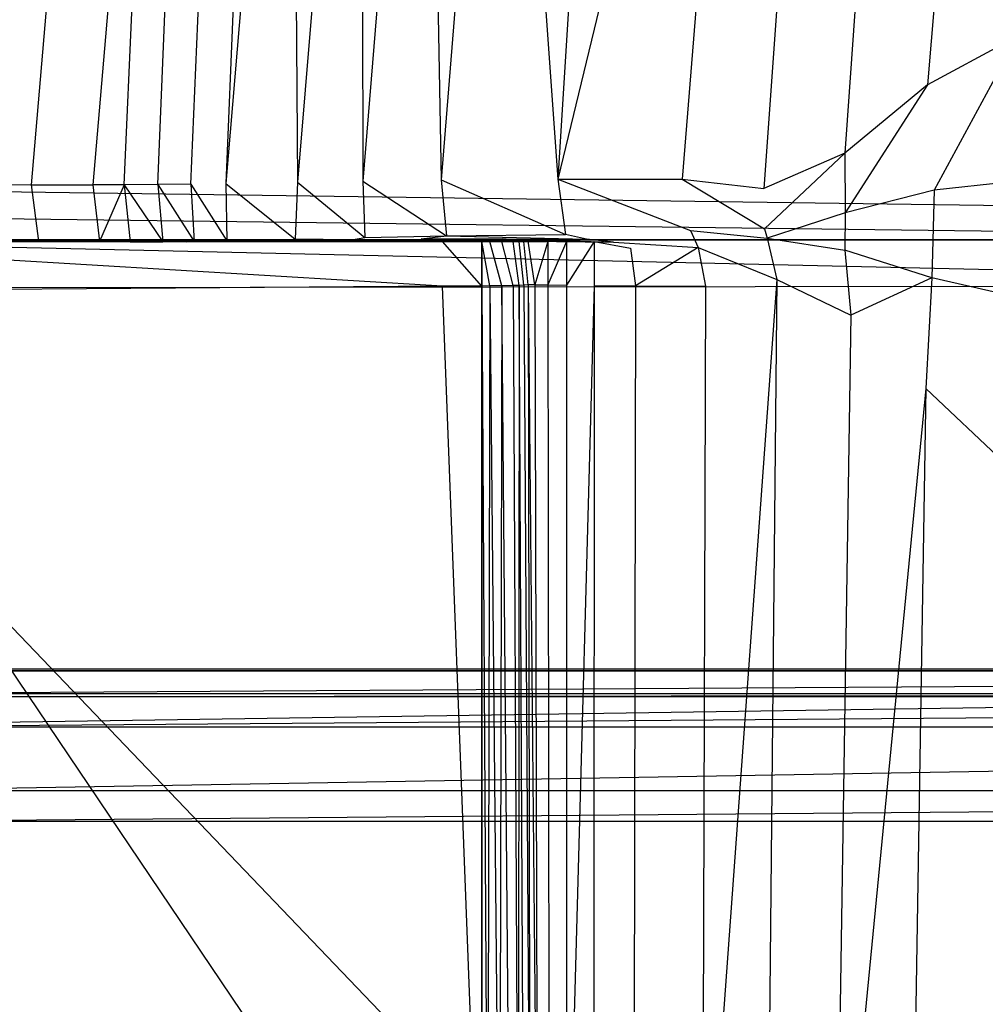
# Model space of a CAD drawing. Extents: x 0 to 0.36, y -0.56 to 0.
# Tile 34 of 40: x 0.05 to 0.125, y -0.126 to -0.05. Entities that reach past the tile are written whole.
import ezdxf

# ---------------------------------------------------------------- set-up
doc = ezdxf.new("R2010")
doc.units = 0
doc.layers.add('L0_DECKEL_N_5638H0__0___REPLACE', color=7, linetype='CONTINUOUS')
doc.layers.add('L1_WC_N_5638H0__0___REPLACEMTFO', color=7, linetype='CONTINUOUS')

msp = doc.modelspace()

# ---------------------------------------------------------------- linework, layer by layer
at = {"layer": 'L0_DECKEL_N_5638H0__0___REPLACE', "color": 8}
for points, invisible_edges in [([(0.322829, -0.100307, 0.362364), (0.037738, -0.104545, 0.362363), (0.037171, -0.100307, 0.362364), (0.322829, -0.100307, 0.362364)], 13), ([(0.037188, -0.10044, 0.364317), (0.322829, -0.100307, 0.362364), (0.037171, -0.100307, 0.362364), (0.037188, -0.10044, 0.364317)], 13), ([(0.322829, -0.100307, 0.362364), (0.037188, -0.10044, 0.364317), (0.322812, -0.10044, 0.364317), (0.322829, -0.100307, 0.362364)], 14), ([(0.037409, -0.102188, 0.390016), (0.322812, -0.10044, 0.364317), (0.037188, -0.10044, 0.364317), (0.037409, -0.102188, 0.390016)], 13), ([(0.322812, -0.10044, 0.364317), (0.037409, -0.102188, 0.390016), (0.322591, -0.102188, 0.390016), (0.322812, -0.10044, 0.364317)], 14), ([(0.037738, -0.104545, 0.362363), (0.322829, -0.100307, 0.362364), (0.322262, -0.104545, 0.362363), (0.037738, -0.104545, 0.362363)], 14), ([(0.03744, -0.102433, 0.393617), (0.322591, -0.102188, 0.390016), (0.037409, -0.102188, 0.390016), (0.03744, -0.102433, 0.393617)], 13), ([(0.322591, -0.102188, 0.390016), (0.03744, -0.102433, 0.393617), (0.32256, -0.102433, 0.393617), (0.322591, -0.102188, 0.390016)], 14), ([(0.037735, -0.104767, 0.398385), (0.32256, -0.102433, 0.393617), (0.03744, -0.102433, 0.393617), (0.037735, -0.104767, 0.398385)], 13), ([(0.32256, -0.102433, 0.393617), (0.037735, -0.104767, 0.398385), (0.322265, -0.104767, 0.398385), (0.32256, -0.102433, 0.393617)], 14), ([(0.038357, -0.109682, 0.400359), (0.322265, -0.104767, 0.398385), (0.037735, -0.104767, 0.398385), (0.038357, -0.109682, 0.400359)], 13), ([(0.322265, -0.104767, 0.398385), (0.038357, -0.109682, 0.400359), (0.321643, -0.109682, 0.400359), (0.322265, -0.104767, 0.398385)], 14), ([(0.038655, -0.112042, 0.400359), (0.321643, -0.109682, 0.400359), (0.038357, -0.109682, 0.400359), (0.038655, -0.112042, 0.400359)], 13), ([(0.321643, -0.109682, 0.400359), (0.038655, -0.112042, 0.400359), (0.321345, -0.112042, 0.400359), (0.321643, -0.109682, 0.400359)], 14), ([(0.18, -0.326887, 0.400365), (0.038655, -0.112042, 0.400359), (0.033434, -0.113456, 0.40036), (0.18, -0.326887, 0.400365)], 14), ([(0.321345, -0.112042, 0.400359), (0.038655, -0.112042, 0.400359), (0.18, -0.326887, 0.400365), (0.321345, -0.112042, 0.400359)], 14), ([(0.18, -0.326887, 0.400365), (0.033434, -0.113456, 0.40036), (0.030476, -0.116336, 0.400363), (0.18, -0.326887, 0.400365)], 14), ([(0.18, -0.326887, 0.400365), (0.030476, -0.116336, 0.400363), (0.028828, -0.12161, 0.400366), (0.18, -0.326887, 0.400365)], 14), ([(0.18, -0.326887, 0.400365), (0.028828, -0.12161, 0.400366), (0.023467, -0.182958, 0.400372), (0.18, -0.326887, 0.400365)], 14)]:
    msp.add_3dface(points, dxfattribs=dict(at, invisible_edges=invisible_edges))
at = {"layer": 'L1_WC_N_5638H0__0___REPLACEMTFO', "color": 8}
for points, invisible_edges in [([(0.18, -0.062769, 0.359998), (0.029537, -0.002636, 0.359947), (0.025197, -0.06315, 0.359998), (0.18, -0.062769, 0.359998)], 13), ([(0.029537, -0.002636, 0.359947), (0.18, -0.062769, 0.359998), (0.18, -0.00262, 0.359947), (0.029537, -0.002636, 0.359947)], 14), ([(0.046256, -0.002783, 0.17443), (0.052605, -0.002808, 0.14919), (0.04097, -0.062892, 0.174531), (0.046256, -0.002783, 0.17443)], 14), ([(0.052605, -0.002808, 0.14919), (0.047435, -0.062922, 0.14905), (0.04097, -0.062892, 0.174531), (0.052605, -0.002808, 0.14919)], 14), ([(0.052605, -0.002808, 0.14919), (0.056333, -0.002818, 0.136992), (0.047435, -0.062922, 0.14905), (0.052605, -0.002808, 0.14919)], 14), ([(0.056333, -0.002818, 0.136992), (0.051204, -0.062938, 0.136859), (0.047435, -0.062922, 0.14905), (0.056333, -0.002818, 0.136992)], 14), ([(0.056333, -0.002818, 0.136992), (0.061052, -0.002824, 0.12333), (0.051204, -0.062938, 0.136859), (0.056333, -0.002818, 0.136992)], 14), ([(0.061052, -0.002824, 0.12333), (0.055949, -0.062945, 0.123204), (0.051204, -0.062938, 0.136859), (0.061052, -0.002824, 0.12333)], 14), ([(0.061052, -0.002824, 0.12333), (0.058358, -0.06294, 0.116785), (0.055949, -0.062945, 0.123204), (0.061052, -0.002824, 0.12333)], 13), ([(0.058358, -0.06294, 0.116785), (0.061052, -0.002824, 0.12333), (0.063462, -0.002825, 0.116907), (0.058358, -0.06294, 0.116785)], 14), ([(0.063462, -0.002825, 0.116907), (0.060955, -0.062923, 0.110168), (0.058358, -0.06294, 0.116785), (0.063462, -0.002825, 0.116907)], 13), ([(0.066066, -0.002824, 0.11028), (0.063511, -0.062895, 0.103941), (0.060955, -0.062923, 0.110168), (0.066066, -0.002824, 0.11028)], 13), ([(0.060955, -0.062923, 0.110168), (0.063462, -0.002825, 0.116907), (0.066066, -0.002824, 0.11028), (0.060955, -0.062923, 0.110168)], 14), ([(0.063511, -0.062895, 0.103941), (0.066066, -0.002824, 0.11028), (0.068619, -0.002821, 0.104041), (0.063511, -0.062895, 0.103941)], 14), ([(0.068619, -0.002821, 0.104041), (0.066217, -0.062853, 0.097656), (0.063511, -0.062895, 0.103941), (0.068619, -0.002821, 0.104041)], 14), ([(0.071271, -0.002819, 0.097794), (0.071746, -0.062748, 0.085763), (0.066217, -0.062853, 0.097656), (0.071271, -0.002819, 0.097794)], 14), ([(0.071271, -0.002819, 0.097794), (0.066217, -0.062853, 0.097656), (0.068619, -0.002821, 0.104041), (0.071271, -0.002819, 0.097794)], 14), ([(0.076648, -0.002812, 0.08586), (0.071746, -0.062748, 0.085763), (0.071271, -0.002819, 0.097794), (0.076648, -0.002812, 0.08586)], 14), ([(0.076648, -0.002812, 0.08586), (0.07678, -0.062654, 0.075952), (0.071746, -0.062748, 0.085763), (0.076648, -0.002812, 0.08586)], 14), ([(0.081698, -0.002807, 0.075581), (0.07678, -0.062654, 0.075952), (0.076648, -0.002812, 0.08586), (0.081698, -0.002807, 0.075581)], 14), ([(0.081698, -0.002807, 0.075581), (0.082838, -0.062566, 0.065261), (0.07678, -0.062654, 0.075952), (0.081698, -0.002807, 0.075581)], 14), ([(0.087581, -0.002803, 0.064774), (0.082838, -0.062566, 0.065261), (0.081698, -0.002807, 0.075581), (0.087581, -0.002803, 0.064774)], 14), ([(0.087581, -0.002803, 0.064774), (0.091819, -0.062501, 0.051373), (0.082838, -0.062566, 0.065261), (0.087581, -0.002803, 0.064774)], 14), ([(0.095612, -0.0028, 0.051977), (0.091819, -0.062501, 0.051373), (0.087581, -0.002803, 0.064774), (0.095612, -0.0028, 0.051977)], 14), ([(0.106279, -0.002801, 0.038095), (0.091819, -0.062501, 0.051373), (0.095612, -0.0028, 0.051977), (0.106279, -0.002801, 0.038095)], 14), ([(0.091819, -0.062501, 0.051373), (0.106279, -0.002801, 0.038095), (0.101416, -0.062513, 0.038867), (0.091819, -0.062501, 0.051373)], 13), ([(0.106279, -0.002801, 0.038095), (0.112045, -0.002802, 0.031945), (0.101416, -0.062513, 0.038867), (0.106279, -0.002801, 0.038095)], 14), ([(0.112045, -0.002802, 0.031945), (0.107722, -0.063227, 0.03184), (0.101416, -0.062513, 0.038867), (0.112045, -0.002802, 0.031945)], 14), ([(0.113956, -0.060491, 0.02617), (0.107722, -0.063227, 0.03184), (0.112045, -0.002802, 0.031945), (0.113956, -0.060491, 0.02617)], 14), ([(0.118138, -0.002804, 0.026119), (0.113956, -0.060491, 0.02617), (0.112045, -0.002802, 0.031945), (0.118138, -0.002804, 0.026119)], 14), ([(0.120334, -0.055236, 0.02154), (0.113956, -0.060491, 0.02617), (0.118138, -0.002804, 0.026119), (0.120334, -0.055236, 0.02154)], 14), ([(0.124725, -0.002808, 0.020823), (0.120334, -0.055236, 0.02154), (0.118138, -0.002804, 0.026119), (0.124725, -0.002808, 0.020823)], 14), ([(0.127288, -0.051469, 0.016581), (0.120334, -0.055236, 0.02154), (0.124725, -0.002808, 0.020823), (0.127288, -0.051469, 0.016581)], 14), ([(0.131717, -0.002812, 0.016058), (0.127288, -0.051469, 0.016581), (0.124725, -0.002808, 0.020823), (0.131717, -0.002812, 0.016058)], 14), ([(0.127288, -0.051469, 0.016581), (0.120861, -0.063346, 0.02073), (0.120334, -0.055236, 0.02154), (0.127288, -0.051469, 0.016581)], 14), ([(0.12813, -0.062574, 0.015415), (0.120861, -0.063346, 0.02073), (0.127288, -0.051469, 0.016581), (0.12813, -0.062574, 0.015415)], 14), ([(0.120334, -0.055236, 0.02154), (0.113998, -0.0651, 0.026357), (0.113956, -0.060491, 0.02617), (0.120334, -0.055236, 0.02154)], 14), ([(0.120861, -0.063346, 0.02073), (0.113998, -0.0651, 0.026357), (0.120334, -0.055236, 0.02154), (0.120861, -0.063346, 0.02073)], 14), ([(0.113956, -0.060491, 0.02617), (0.107758, -0.066343, 0.032665), (0.107722, -0.063227, 0.03184), (0.113956, -0.060491, 0.02617)], 14), ([(0.113956, -0.060491, 0.02617), (0.113998, -0.0651, 0.026357), (0.107758, -0.066343, 0.032665), (0.113956, -0.060491, 0.02617)], 14), ([(0.025197, -0.06315, 0.359998), (0.18, -0.065252, 0.36), (0.18, -0.062769, 0.359998), (0.025197, -0.06315, 0.359998)], 14), ([(0.047435, -0.062922, 0.14905), (0.051204, -0.062938, 0.136859), (0.047687, -0.067273, 0.148849), (0.047435, -0.062922, 0.14905)], 14), ([(0.051204, -0.062938, 0.136859), (0.051751, -0.067296, 0.13633), (0.047687, -0.067273, 0.148849), (0.051204, -0.062938, 0.136859)], 14), ([(0.051204, -0.062938, 0.136859), (0.055949, -0.062945, 0.123204), (0.051751, -0.067296, 0.13633), (0.051204, -0.062938, 0.136859)], 14), ([(0.055949, -0.062945, 0.123204), (0.05647, -0.067323, 0.123186), (0.051751, -0.067296, 0.13633), (0.055949, -0.062945, 0.123204)], 14), ([(0.058358, -0.06294, 0.116785), (0.05647, -0.067323, 0.123186), (0.055949, -0.062945, 0.123204), (0.058358, -0.06294, 0.116785)], 14), ([(0.05647, -0.067323, 0.123186), (0.058358, -0.06294, 0.116785), (0.058824, -0.067331, 0.116888), (0.05647, -0.067323, 0.123186)], 13), ([(0.060955, -0.062923, 0.110168), (0.061354, -0.067328, 0.110199), (0.058358, -0.06294, 0.116785), (0.060955, -0.062923, 0.110168)], 14), ([(0.058358, -0.06294, 0.116785), (0.061354, -0.067328, 0.110199), (0.058824, -0.067331, 0.116888), (0.058358, -0.06294, 0.116785)], 14), ([(0.063511, -0.062895, 0.103941), (0.063775, -0.067307, 0.103918), (0.060955, -0.062923, 0.110168), (0.063511, -0.062895, 0.103941)], 14), ([(0.060955, -0.062923, 0.110168), (0.063775, -0.067307, 0.103918), (0.061354, -0.067328, 0.110199), (0.060955, -0.062923, 0.110168)], 14), ([(0.066217, -0.062853, 0.097656), (0.066282, -0.067267, 0.097678), (0.063511, -0.062895, 0.103941), (0.066217, -0.062853, 0.097656)], 14), ([(0.063511, -0.062895, 0.103941), (0.066282, -0.067267, 0.097678), (0.063775, -0.067307, 0.103918), (0.063511, -0.062895, 0.103941)], 14), ([(0.071746, -0.062748, 0.085763), (0.071566, -0.067143, 0.085827), (0.066217, -0.062853, 0.097656), (0.071746, -0.062748, 0.085763)], 14), ([(0.066217, -0.062853, 0.097656), (0.071566, -0.067143, 0.085827), (0.066282, -0.067267, 0.097678), (0.066217, -0.062853, 0.097656)], 14), ([(0.071746, -0.062748, 0.085763), (0.076943, -0.06701, 0.075536), (0.071566, -0.067143, 0.085827), (0.071746, -0.062748, 0.085763)], 14), ([(0.07678, -0.062654, 0.075952), (0.076943, -0.06701, 0.075536), (0.071746, -0.062748, 0.085763), (0.07678, -0.062654, 0.075952)], 14), ([(0.082838, -0.062566, 0.065261), (0.083241, -0.066883, 0.065114), (0.07678, -0.062654, 0.075952), (0.082838, -0.062566, 0.065261)], 14), ([(0.07678, -0.062654, 0.075952), (0.083241, -0.066883, 0.065114), (0.076943, -0.06701, 0.075536), (0.07678, -0.062654, 0.075952)], 14), ([(0.091819, -0.062501, 0.051373), (0.092413, -0.066776, 0.05181), (0.082838, -0.062566, 0.065261), (0.091819, -0.062501, 0.051373)], 14), ([(0.082838, -0.062566, 0.065261), (0.092413, -0.066776, 0.05181), (0.083241, -0.066883, 0.065114), (0.082838, -0.062566, 0.065261)], 14), ([(0.091819, -0.062501, 0.051373), (0.102055, -0.06646, 0.039659), (0.092413, -0.066776, 0.05181), (0.091819, -0.062501, 0.051373)], 14), ([(0.091819, -0.062501, 0.051373), (0.101416, -0.062513, 0.038867), (0.102055, -0.06646, 0.039659), (0.091819, -0.062501, 0.051373)], 14), ([(0.101416, -0.062513, 0.038867), (0.107758, -0.066343, 0.032665), (0.102055, -0.06646, 0.039659), (0.101416, -0.062513, 0.038867)], 14), ([(0.101416, -0.062513, 0.038867), (0.107722, -0.063227, 0.03184), (0.107758, -0.066343, 0.032665), (0.101416, -0.062513, 0.038867)], 14), ([(0.12813, -0.062574, 0.015415), (0.127816, -0.071747, 0.015177), (0.120861, -0.063346, 0.02073), (0.12813, -0.062574, 0.015415)], 14), ([(0.18, -0.065252, 0.36), (0.025197, -0.06315, 0.359998), (0.024901, -0.065252, 0.36), (0.18, -0.065252, 0.36)], 13), ([(0.120861, -0.063346, 0.02073), (0.120689, -0.070129, 0.020586), (0.113998, -0.0651, 0.026357), (0.120861, -0.063346, 0.02073)], 14), ([(0.127816, -0.071747, 0.015177), (0.120689, -0.070129, 0.020586), (0.120861, -0.063346, 0.02073), (0.127816, -0.071747, 0.015177)], 14), ([(0.18, -0.067169, 0.358116), (0.024901, -0.065252, 0.36), (0.024901, -0.067169, 0.358116), (0.18, -0.067169, 0.358116)], 13), ([(0.024901, -0.065252, 0.36), (0.18, -0.067169, 0.358116), (0.18, -0.065252, 0.36), (0.024901, -0.065252, 0.36)], 14), ([(0.113998, -0.0651, 0.026357), (0.107965, -0.067059, 0.032971), (0.107758, -0.066343, 0.032665), (0.113998, -0.0651, 0.026357)], 14), ([(0.113998, -0.0651, 0.026357), (0.113967, -0.067975, 0.026389), (0.107965, -0.067059, 0.032971), (0.113998, -0.0651, 0.026357)], 14), ([(0.120689, -0.070129, 0.020586), (0.113967, -0.067975, 0.026389), (0.113998, -0.0651, 0.026357), (0.120689, -0.070129, 0.020586)], 14), ([(0.083241, -0.066883, 0.065114), (0.092413, -0.066776, 0.05181), (0.094032, -0.067123, 0.0521), (0.083241, -0.066883, 0.065114)], 14), ([(0.094032, -0.067123, 0.0521), (0.092413, -0.066776, 0.05181), (0.102055, -0.06646, 0.039659), (0.094032, -0.067123, 0.0521)], 14), ([(0.102055, -0.06646, 0.039659), (0.102641, -0.067778, 0.040319), (0.094032, -0.067123, 0.0521), (0.102055, -0.06646, 0.039659)], 14), ([(0.107758, -0.066343, 0.032665), (0.107965, -0.067059, 0.032971), (0.102055, -0.06646, 0.039659), (0.107758, -0.066343, 0.032665)], 14), ([(0.102055, -0.06646, 0.039659), (0.107965, -0.067059, 0.032971), (0.102641, -0.067778, 0.040319), (0.102055, -0.06646, 0.039659)], 14), ([(0.18, -0.070734, 0.352844), (0.024901, -0.067174, 0.352843), (0.024641, -0.070915, 0.352844), (0.18, -0.070734, 0.352844)], 13), ([(0.18, -0.067169, 0.358116), (0.024901, -0.067174, 0.352843), (0.18, -0.067174, 0.352843), (0.18, -0.067169, 0.358116)], 13), ([(0.024901, -0.067174, 0.352843), (0.18, -0.067169, 0.358116), (0.024901, -0.067169, 0.358116), (0.024901, -0.067174, 0.352843)], 14), ([(0.024901, -0.067174, 0.352843), (0.18, -0.070734, 0.352844), (0.18, -0.067174, 0.352843), (0.024901, -0.067174, 0.352843)], 14), ([(0.030176, -0.0676, 0.30297), (0.03071, -0.067325, 0.298908), (0.08292, -0.067324, 0.302964), (0.030176, -0.0676, 0.30297)], 14), ([(0.082919, -0.070769, 0.302964), (0.030176, -0.0676, 0.30297), (0.08292, -0.067324, 0.302964), (0.082919, -0.070769, 0.302964)], 14), ([(0.08292, -0.067324, 0.302964), (0.03071, -0.067325, 0.298908), (0.082921, -0.06731, 0.297713), (0.08292, -0.067324, 0.302964)], 14), ([(0.032745, -0.067325, 0.273898), (0.082921, -0.06731, 0.297713), (0.03071, -0.067325, 0.298908), (0.032745, -0.067325, 0.273898)], 14), ([(0.034401, -0.067319, 0.254262), (0.082921, -0.06731, 0.27258), (0.032745, -0.067325, 0.273898), (0.034401, -0.067319, 0.254262)], 14), ([(0.082921, -0.06731, 0.297713), (0.032745, -0.067325, 0.273898), (0.082921, -0.06731, 0.27258), (0.082921, -0.06731, 0.297713)], 13), ([(0.036254, -0.067308, 0.234323), (0.08292, -0.067309, 0.253183), (0.034401, -0.067319, 0.254262), (0.036254, -0.067308, 0.234323)], 14), ([(0.082921, -0.06731, 0.27258), (0.034401, -0.067319, 0.254262), (0.08292, -0.067309, 0.253183), (0.082921, -0.06731, 0.27258)], 13), ([(0.036254, -0.067308, 0.234323), (0.040326, -0.067279, 0.2013), (0.08292, -0.067309, 0.233766), (0.036254, -0.067308, 0.234323)], 14), ([(0.08292, -0.067309, 0.253183), (0.036254, -0.067308, 0.234323), (0.08292, -0.067309, 0.233766), (0.08292, -0.067309, 0.253183)], 13), ([(0.08292, -0.067305, 0.175651), (0.040326, -0.067279, 0.2013), (0.045133, -0.067264, 0.175267), (0.08292, -0.067305, 0.175651)], 13), ([(0.08292, -0.067309, 0.233766), (0.040326, -0.067279, 0.2013), (0.08292, -0.067307, 0.201219), (0.08292, -0.067309, 0.233766)], 14), ([(0.040326, -0.067279, 0.2013), (0.08292, -0.067305, 0.175651), (0.08292, -0.067307, 0.201219), (0.040326, -0.067279, 0.2013)], 14), ([(0.052022, -0.067278, 0.148922), (0.040798, -0.067259, 0.175221), (0.047687, -0.067273, 0.148849), (0.052022, -0.067278, 0.148922)], 13), ([(0.040798, -0.067259, 0.175221), (0.052022, -0.067278, 0.148922), (0.045133, -0.067264, 0.175267), (0.040798, -0.067259, 0.175221)], 14), ([(0.083537, -0.067306, 0.149452), (0.045133, -0.067264, 0.175267), (0.052022, -0.067278, 0.148922), (0.083537, -0.067306, 0.149452)], 13), ([(0.045133, -0.067264, 0.175267), (0.083537, -0.067306, 0.149452), (0.08292, -0.067305, 0.175651), (0.045133, -0.067264, 0.175267)], 14), ([(0.056086, -0.067297, 0.136364), (0.047687, -0.067273, 0.148849), (0.051751, -0.067296, 0.13633), (0.056086, -0.067297, 0.136364)], 13), ([(0.047687, -0.067273, 0.148849), (0.056086, -0.067297, 0.136364), (0.052022, -0.067278, 0.148922), (0.047687, -0.067273, 0.148849)], 14), ([(0.060804, -0.067321, 0.123267), (0.051751, -0.067296, 0.13633), (0.05647, -0.067323, 0.123186), (0.060804, -0.067321, 0.123267)], 13), ([(0.051751, -0.067296, 0.13633), (0.060804, -0.067321, 0.123267), (0.056086, -0.067297, 0.136364), (0.051751, -0.067296, 0.13633)], 14), ([(0.084459, -0.067308, 0.136621), (0.052022, -0.067278, 0.148922), (0.056086, -0.067297, 0.136364), (0.084459, -0.067308, 0.136621)], 13), ([(0.052022, -0.067278, 0.148922), (0.084459, -0.067308, 0.136621), (0.083537, -0.067306, 0.149452), (0.052022, -0.067278, 0.148922)], 14), ([(0.056086, -0.067297, 0.136364), (0.060804, -0.067321, 0.123267), (0.08533, -0.06731, 0.123732), (0.056086, -0.067297, 0.136364)], 14), ([(0.084459, -0.067308, 0.136621), (0.056086, -0.067297, 0.136364), (0.08533, -0.06731, 0.123732), (0.084459, -0.067308, 0.136621)], 14), ([(0.05647, -0.067323, 0.123186), (0.063159, -0.067328, 0.116952), (0.060804, -0.067321, 0.123267), (0.05647, -0.067323, 0.123186)], 14), ([(0.063159, -0.067328, 0.116952), (0.05647, -0.067323, 0.123186), (0.058824, -0.067331, 0.116888), (0.063159, -0.067328, 0.116952)], 13), ([(0.065688, -0.067324, 0.110313), (0.058824, -0.067331, 0.116888), (0.061354, -0.067328, 0.110199), (0.065688, -0.067324, 0.110313)], 13), ([(0.058824, -0.067331, 0.116888), (0.065688, -0.067324, 0.110313), (0.063159, -0.067328, 0.116952), (0.058824, -0.067331, 0.116888)], 14), ([(0.060804, -0.067321, 0.123267), (0.085786, -0.067316, 0.117309), (0.08533, -0.06731, 0.123732), (0.060804, -0.067321, 0.123267)], 14), ([(0.085786, -0.067316, 0.117309), (0.060804, -0.067321, 0.123267), (0.063159, -0.067328, 0.116952), (0.085786, -0.067316, 0.117309)], 13), ([(0.06811, -0.067306, 0.104013), (0.061354, -0.067328, 0.110199), (0.063775, -0.067307, 0.103918), (0.06811, -0.067306, 0.104013)], 13), ([(0.061354, -0.067328, 0.110199), (0.06811, -0.067306, 0.104013), (0.065688, -0.067324, 0.110313), (0.061354, -0.067328, 0.110199)], 14), ([(0.086163, -0.067311, 0.110849), (0.063159, -0.067328, 0.116952), (0.065688, -0.067324, 0.110313), (0.086163, -0.067311, 0.110849)], 13), ([(0.063159, -0.067328, 0.116952), (0.086163, -0.067311, 0.110849), (0.085786, -0.067316, 0.117309), (0.063159, -0.067328, 0.116952)], 14), ([(0.070616, -0.067275, 0.097742), (0.063775, -0.067307, 0.103918), (0.066282, -0.067267, 0.097678), (0.070616, -0.067275, 0.097742)], 13), ([(0.063775, -0.067307, 0.103918), (0.070616, -0.067275, 0.097742), (0.06811, -0.067306, 0.104013), (0.063775, -0.067307, 0.103918)], 14), ([(0.086478, -0.067302, 0.10443), (0.065688, -0.067324, 0.110313), (0.06811, -0.067306, 0.104013), (0.086478, -0.067302, 0.10443)], 13), ([(0.065688, -0.067324, 0.110313), (0.086478, -0.067302, 0.10443), (0.086163, -0.067311, 0.110849), (0.065688, -0.067324, 0.110313)], 14), ([(0.066282, -0.067267, 0.097678), (0.071566, -0.067143, 0.085827), (0.075901, -0.067184, 0.085872), (0.066282, -0.067267, 0.097678)], 14), ([(0.070616, -0.067275, 0.097742), (0.066282, -0.067267, 0.097678), (0.075901, -0.067184, 0.085872), (0.070616, -0.067275, 0.097742)], 14), ([(0.06811, -0.067306, 0.104013), (0.070616, -0.067275, 0.097742), (0.087003, -0.067303, 0.098017), (0.06811, -0.067306, 0.104013)], 14), ([(0.086478, -0.067302, 0.10443), (0.06811, -0.067306, 0.104013), (0.087003, -0.067303, 0.098017), (0.086478, -0.067302, 0.10443)], 14), ([(0.070616, -0.067275, 0.097742), (0.075901, -0.067184, 0.085872), (0.088012, -0.067283, 0.086028), (0.070616, -0.067275, 0.097742)], 14), ([(0.087003, -0.067303, 0.098017), (0.070616, -0.067275, 0.097742), (0.088012, -0.067283, 0.086028), (0.087003, -0.067303, 0.098017)], 14), ([(0.075901, -0.067184, 0.085872), (0.071566, -0.067143, 0.085827), (0.076943, -0.06701, 0.075536), (0.075901, -0.067184, 0.085872)], 14), ([(0.075901, -0.067184, 0.085872), (0.076943, -0.06701, 0.075536), (0.081277, -0.067102, 0.075519), (0.075901, -0.067184, 0.085872)], 14), ([(0.088012, -0.067283, 0.086028), (0.075901, -0.067184, 0.085872), (0.081277, -0.067102, 0.075519), (0.088012, -0.067283, 0.086028)], 14), ([(0.076943, -0.06701, 0.075536), (0.083241, -0.066883, 0.065114), (0.081277, -0.067102, 0.075519), (0.076943, -0.06701, 0.075536)], 14), ([(0.081277, -0.067102, 0.075519), (0.083241, -0.066883, 0.065114), (0.087526, -0.067098, 0.064508), (0.081277, -0.067102, 0.075519)], 14), ([(0.081277, -0.067102, 0.075519), (0.087526, -0.067098, 0.064508), (0.08944, -0.067252, 0.075507), (0.081277, -0.067102, 0.075519)], 14), ([(0.088012, -0.067283, 0.086028), (0.081277, -0.067102, 0.075519), (0.08944, -0.067252, 0.075507), (0.088012, -0.067283, 0.086028)], 14), ([(0.08292, -0.067324, 0.302964), (0.085969, -0.070748, 0.302963), (0.082919, -0.070769, 0.302964), (0.08292, -0.067324, 0.302964)], 13), ([(0.086587, -0.067309, 0.149504), (0.08292, -0.067305, 0.175651), (0.083537, -0.067306, 0.149452), (0.086587, -0.067309, 0.149504)], 13), ([(0.08292, -0.067305, 0.175651), (0.086587, -0.067309, 0.149504), (0.08597, -0.067309, 0.175682), (0.08292, -0.067305, 0.175651)], 14), ([(0.08597, -0.067309, 0.175682), (0.08292, -0.067307, 0.201219), (0.08292, -0.067305, 0.175651), (0.08597, -0.067309, 0.175682)], 13), ([(0.08597, -0.067309, 0.23373), (0.08292, -0.067307, 0.201219), (0.08597, -0.067309, 0.201213), (0.08597, -0.067309, 0.23373)], 13), ([(0.08292, -0.067307, 0.201219), (0.08597, -0.067309, 0.23373), (0.08292, -0.067309, 0.233766), (0.08292, -0.067307, 0.201219)], 14), ([(0.08292, -0.067307, 0.201219), (0.08597, -0.067309, 0.175682), (0.08597, -0.067309, 0.201213), (0.08292, -0.067307, 0.201219)], 14), ([(0.082921, -0.06731, 0.297713), (0.08597, -0.067309, 0.302963), (0.08292, -0.067324, 0.302964), (0.082921, -0.06731, 0.297713)], 14), ([(0.08597, -0.067309, 0.2725), (0.08292, -0.067309, 0.253183), (0.08597, -0.067309, 0.253115), (0.08597, -0.067309, 0.2725)], 13), ([(0.08292, -0.067309, 0.253183), (0.08597, -0.067309, 0.2725), (0.082921, -0.06731, 0.27258), (0.08292, -0.067309, 0.253183)], 14), ([(0.08597, -0.067309, 0.253115), (0.08292, -0.067309, 0.233766), (0.08597, -0.067309, 0.23373), (0.08597, -0.067309, 0.253115)], 13), ([(0.08292, -0.067309, 0.233766), (0.08597, -0.067309, 0.253115), (0.08292, -0.067309, 0.253183), (0.08292, -0.067309, 0.233766)], 14), ([(0.085969, -0.070748, 0.302963), (0.08292, -0.067324, 0.302964), (0.08597, -0.067309, 0.302963), (0.085969, -0.070748, 0.302963)], 14), ([(0.08597, -0.067309, 0.302963), (0.082921, -0.06731, 0.297713), (0.08597, -0.067309, 0.297643), (0.08597, -0.067309, 0.302963)], 13), ([(0.08597, -0.067309, 0.297643), (0.082921, -0.06731, 0.27258), (0.08597, -0.067309, 0.2725), (0.08597, -0.067309, 0.297643)], 13), ([(0.082921, -0.06731, 0.27258), (0.08597, -0.067309, 0.297643), (0.082921, -0.06731, 0.297713), (0.082921, -0.06731, 0.27258)], 14), ([(0.083241, -0.066883, 0.065114), (0.094032, -0.067123, 0.0521), (0.087526, -0.067098, 0.064508), (0.083241, -0.066883, 0.065114)], 14), ([(0.087509, -0.067309, 0.136648), (0.083537, -0.067306, 0.149452), (0.084459, -0.067308, 0.136621), (0.087509, -0.067309, 0.136648)], 13), ([(0.083537, -0.067306, 0.149452), (0.087509, -0.067309, 0.136648), (0.086587, -0.067309, 0.149504), (0.083537, -0.067306, 0.149452)], 14), ([(0.08838, -0.067309, 0.12379), (0.084459, -0.067308, 0.136621), (0.08533, -0.06731, 0.123732), (0.08838, -0.067309, 0.12379)], 13), ([(0.084459, -0.067308, 0.136621), (0.08838, -0.067309, 0.12379), (0.087509, -0.067309, 0.136648), (0.084459, -0.067308, 0.136621)], 14), ([(0.08533, -0.06731, 0.123732), (0.088836, -0.067314, 0.117357), (0.08838, -0.067309, 0.12379), (0.08533, -0.06731, 0.123732)], 14), ([(0.088836, -0.067314, 0.117357), (0.08533, -0.06731, 0.123732), (0.085786, -0.067316, 0.117309), (0.088836, -0.067314, 0.117357)], 13), ([(0.089212, -0.067309, 0.110929), (0.085786, -0.067316, 0.117309), (0.086163, -0.067311, 0.110849), (0.089212, -0.067309, 0.110929)], 13), ([(0.085786, -0.067316, 0.117309), (0.089212, -0.067309, 0.110929), (0.088836, -0.067314, 0.117357), (0.085786, -0.067316, 0.117309)], 14), ([(0.08597, -0.067309, 0.2725), (0.085968, -0.070762, 0.253236), (0.085969, -0.070763, 0.272521), (0.08597, -0.067309, 0.2725)], 13), ([(0.085968, -0.070762, 0.253236), (0.08597, -0.067309, 0.2725), (0.08597, -0.067309, 0.253115), (0.085968, -0.070762, 0.253236)], 14), ([(0.08597, -0.067309, 0.253115), (0.085969, -0.070761, 0.233951), (0.085968, -0.070762, 0.253236), (0.08597, -0.067309, 0.253115)], 13), ([(0.085969, -0.070748, 0.302963), (0.08597, -0.067309, 0.297643), (0.085969, -0.07075, 0.297647), (0.085969, -0.070748, 0.302963)], 13), ([(0.08597, -0.067309, 0.297643), (0.085969, -0.070748, 0.302963), (0.08597, -0.067309, 0.302963), (0.08597, -0.067309, 0.297643)], 14), ([(0.085969, -0.07075, 0.297647), (0.08597, -0.067309, 0.2725), (0.085969, -0.070763, 0.272521), (0.085969, -0.07075, 0.297647)], 13), ([(0.08597, -0.067309, 0.2725), (0.085969, -0.07075, 0.297647), (0.08597, -0.067309, 0.297643), (0.08597, -0.067309, 0.2725)], 14), ([(0.08597, -0.067309, 0.23373), (0.085969, -0.070755, 0.201445), (0.085969, -0.070761, 0.233951), (0.08597, -0.067309, 0.23373)], 13), ([(0.085969, -0.070755, 0.201445), (0.08597, -0.067309, 0.23373), (0.08597, -0.067309, 0.201213), (0.085969, -0.070755, 0.201445)], 14), ([(0.085969, -0.070761, 0.233951), (0.08597, -0.067309, 0.253115), (0.08597, -0.067309, 0.23373), (0.085969, -0.070761, 0.233951)], 14), ([(0.08597, -0.067309, 0.201213), (0.08597, -0.070748, 0.175834), (0.085969, -0.070755, 0.201445), (0.08597, -0.067309, 0.201213)], 13), ([(0.08597, -0.067309, 0.175682), (0.08658, -0.07074, 0.149816), (0.08597, -0.070748, 0.175834), (0.08597, -0.067309, 0.175682)], 13), ([(0.08658, -0.07074, 0.149816), (0.08597, -0.067309, 0.175682), (0.086587, -0.067309, 0.149504), (0.08658, -0.07074, 0.149816)], 14), ([(0.08597, -0.070748, 0.175834), (0.08597, -0.067309, 0.201213), (0.08597, -0.067309, 0.175682), (0.08597, -0.070748, 0.175834)], 14), ([(0.089528, -0.067301, 0.1045), (0.086163, -0.067311, 0.110849), (0.086478, -0.067302, 0.10443), (0.089528, -0.067301, 0.1045)], 13), ([(0.086163, -0.067311, 0.110849), (0.089528, -0.067301, 0.1045), (0.089212, -0.067309, 0.110929), (0.086163, -0.067311, 0.110849)], 14), ([(0.086478, -0.067302, 0.10443), (0.090053, -0.067309, 0.098068), (0.089528, -0.067301, 0.1045), (0.086478, -0.067302, 0.10443)], 14), ([(0.090053, -0.067309, 0.098068), (0.086478, -0.067302, 0.10443), (0.087003, -0.067303, 0.098017), (0.090053, -0.067309, 0.098068)], 13), ([(0.086587, -0.067309, 0.149504), (0.087501, -0.07073, 0.136785), (0.08658, -0.07074, 0.149816), (0.086587, -0.067309, 0.149504)], 13), ([(0.087501, -0.07073, 0.136785), (0.086587, -0.067309, 0.149504), (0.087509, -0.067309, 0.136648), (0.087501, -0.07073, 0.136785)], 14), ([(0.091062, -0.067309, 0.086068), (0.087003, -0.067303, 0.098017), (0.088012, -0.067283, 0.086028), (0.091062, -0.067309, 0.086068)], 13), ([(0.087003, -0.067303, 0.098017), (0.091062, -0.067309, 0.086068), (0.090053, -0.067309, 0.098068), (0.087003, -0.067303, 0.098017)], 14), ([(0.087509, -0.067309, 0.136648), (0.08837, -0.070718, 0.123937), (0.087501, -0.07073, 0.136785), (0.087509, -0.067309, 0.136648)], 13), ([(0.08837, -0.070718, 0.123937), (0.087509, -0.067309, 0.136648), (0.08838, -0.067309, 0.12379), (0.08837, -0.070718, 0.123937)], 14), ([(0.08944, -0.067252, 0.075507), (0.087526, -0.067098, 0.064508), (0.091718, -0.067309, 0.063915), (0.08944, -0.067252, 0.075507)], 14), ([(0.087526, -0.067098, 0.064508), (0.094032, -0.067123, 0.0521), (0.09611, -0.067369, 0.05227), (0.087526, -0.067098, 0.064508)], 14), ([(0.087526, -0.067098, 0.064508), (0.09611, -0.067369, 0.05227), (0.091718, -0.067309, 0.063915), (0.087526, -0.067098, 0.064508)], 14), ([(0.091062, -0.067309, 0.086068), (0.088012, -0.067283, 0.086028), (0.08944, -0.067252, 0.075507), (0.091062, -0.067309, 0.086068)], 14), ([(0.08838, -0.067309, 0.12379), (0.088834, -0.070708, 0.117383), (0.08837, -0.070718, 0.123937), (0.08838, -0.067309, 0.12379)], 13), ([(0.088834, -0.070708, 0.117383), (0.08838, -0.067309, 0.12379), (0.088836, -0.067314, 0.117357), (0.088834, -0.070708, 0.117383)], 14), ([(0.088836, -0.067314, 0.117357), (0.089213, -0.070682, 0.110905), (0.088834, -0.070708, 0.117383), (0.088836, -0.067314, 0.117357)], 13), ([(0.089213, -0.070682, 0.110905), (0.088836, -0.067314, 0.117357), (0.089212, -0.067309, 0.110929), (0.089213, -0.070682, 0.110905)], 14), ([(0.089532, -0.070652, 0.104444), (0.089212, -0.067309, 0.110929), (0.089528, -0.067301, 0.1045), (0.089532, -0.070652, 0.104444)], 14), ([(0.089212, -0.067309, 0.110929), (0.089532, -0.070652, 0.104444), (0.089213, -0.070682, 0.110905), (0.089212, -0.067309, 0.110929)], 13), ([(0.091062, -0.067309, 0.086068), (0.08944, -0.067252, 0.075507), (0.092491, -0.067309, 0.0755), (0.091062, -0.067309, 0.086068)], 14), ([(0.08944, -0.067252, 0.075507), (0.091718, -0.067309, 0.063915), (0.092491, -0.067309, 0.0755), (0.08944, -0.067252, 0.075507)], 14), ([(0.089528, -0.067301, 0.1045), (0.090063, -0.070645, 0.097951), (0.089532, -0.070652, 0.104444), (0.089528, -0.067301, 0.1045)], 13), ([(0.090063, -0.070645, 0.097951), (0.089528, -0.067301, 0.1045), (0.090053, -0.067309, 0.098068), (0.090063, -0.070645, 0.097951)], 14), ([(0.091062, -0.067309, 0.086068), (0.090063, -0.070645, 0.097951), (0.090053, -0.067309, 0.098068), (0.091062, -0.067309, 0.086068)], 14), ([(0.090063, -0.070645, 0.097951), (0.091062, -0.067309, 0.086068), (0.091063, -0.070661, 0.086062), (0.090063, -0.070645, 0.097951)], 13), ([(0.092491, -0.067309, 0.0755), (0.091063, -0.070661, 0.086062), (0.091062, -0.067309, 0.086068), (0.092491, -0.067309, 0.0755)], 14), ([(0.091063, -0.070661, 0.086062), (0.092491, -0.067309, 0.0755), (0.092491, -0.070687, 0.0755), (0.091063, -0.070661, 0.086062)], 13), ([(0.092491, -0.067309, 0.0755), (0.091718, -0.067309, 0.063915), (0.094635, -0.067309, 0.063893), (0.092491, -0.067309, 0.0755)], 14), ([(0.091718, -0.067309, 0.063915), (0.09611, -0.067369, 0.05227), (0.094635, -0.067309, 0.063893), (0.091718, -0.067309, 0.063915)], 14), ([(0.092491, -0.070687, 0.0755), (0.094635, -0.067309, 0.063893), (0.094635, -0.070713, 0.063893), (0.092491, -0.070687, 0.0755)], 13), ([(0.094635, -0.067309, 0.063893), (0.092491, -0.070687, 0.0755), (0.092491, -0.067309, 0.0755), (0.094635, -0.067309, 0.063893)], 14), ([(0.09611, -0.067369, 0.05227), (0.094032, -0.067123, 0.0521), (0.102641, -0.067778, 0.040319), (0.09611, -0.067369, 0.05227)], 14), ([(0.094635, -0.067309, 0.063893), (0.09611, -0.067369, 0.05227), (0.097421, -0.067836, 0.052259), (0.094635, -0.067309, 0.063893)], 14), ([(0.094635, -0.067309, 0.063893), (0.097421, -0.067836, 0.052259), (0.094635, -0.070713, 0.063893), (0.094635, -0.067309, 0.063893)], 14), ([(0.09611, -0.067369, 0.05227), (0.102641, -0.067778, 0.040319), (0.097421, -0.067836, 0.052259), (0.09611, -0.067369, 0.05227)], 14), ([(0.107965, -0.067059, 0.032971), (0.108724, -0.070241, 0.033008), (0.102641, -0.067778, 0.040319), (0.107965, -0.067059, 0.032971)], 14), ([(0.107965, -0.067059, 0.032971), (0.113967, -0.067975, 0.026389), (0.108724, -0.070241, 0.033008), (0.107965, -0.067059, 0.032971)], 14), ([(0.030176, -0.0676, 0.30297), (0.082919, -0.070769, 0.302964), (0.029922, -0.071143, 0.30297), (0.030176, -0.0676, 0.30297)], 13), ([(0.097421, -0.067836, 0.052259), (0.097821, -0.070737, 0.05217), (0.094635, -0.070713, 0.063893), (0.097421, -0.067836, 0.052259)], 14), ([(0.102641, -0.067778, 0.040319), (0.097821, -0.070737, 0.05217), (0.097421, -0.067836, 0.052259), (0.102641, -0.067778, 0.040319)], 14), ([(0.102641, -0.067778, 0.040319), (0.103223, -0.070757, 0.040958), (0.097821, -0.070737, 0.05217), (0.102641, -0.067778, 0.040319)], 14), ([(0.102641, -0.067778, 0.040319), (0.108724, -0.070241, 0.033008), (0.103223, -0.070757, 0.040958), (0.102641, -0.067778, 0.040319)], 14), ([(0.113967, -0.067975, 0.026389), (0.114421, -0.07299, 0.026235), (0.108724, -0.070241, 0.033008), (0.113967, -0.067975, 0.026389)], 14), ([(0.120689, -0.070129, 0.020586), (0.114421, -0.07299, 0.026235), (0.113967, -0.067975, 0.026389), (0.120689, -0.070129, 0.020586)], 14), ([(0.108724, -0.070241, 0.033008), (0.107929, -0.150003, 0.033807), (0.102958, -0.14967, 0.041611), (0.108724, -0.070241, 0.033008)], 14), ([(0.108724, -0.070241, 0.033008), (0.102958, -0.14967, 0.041611), (0.103223, -0.070757, 0.040958), (0.108724, -0.070241, 0.033008)], 14), ([(0.108724, -0.070241, 0.033008), (0.114421, -0.07299, 0.026235), (0.107929, -0.150003, 0.033807), (0.108724, -0.070241, 0.033008)], 14), ([(0.120689, -0.070129, 0.020586), (0.120215, -0.07864, 0.020684), (0.114421, -0.07299, 0.026235), (0.120689, -0.070129, 0.020586)], 14), ([(0.12622, -0.0843, 0.015666), (0.120215, -0.07864, 0.020684), (0.120689, -0.070129, 0.020586), (0.12622, -0.0843, 0.015666)], 14), ([(0.127816, -0.071747, 0.015177), (0.12622, -0.0843, 0.015666), (0.120689, -0.070129, 0.020586), (0.127816, -0.071747, 0.015177)], 14), ([(0.124965, -0.175606, 0.352834), (0.024641, -0.070915, 0.352844), (0.01879, -0.15265, 0.352834), (0.124965, -0.175606, 0.352834)], 13), ([(0.029922, -0.071143, 0.30297), (0.082901, -0.149591, 0.302964), (0.024103, -0.152256, 0.302972), (0.029922, -0.071143, 0.30297)], 13), ([(0.024641, -0.070915, 0.352844), (0.124965, -0.175606, 0.352834), (0.18, -0.070734, 0.352844), (0.024641, -0.070915, 0.352844)], 10), ([(0.082901, -0.149591, 0.302964), (0.029922, -0.071143, 0.30297), (0.082919, -0.070769, 0.302964), (0.082901, -0.149591, 0.302964)], 14), ([(0.082919, -0.070769, 0.302964), (0.085949, -0.149453, 0.302963), (0.082901, -0.149591, 0.302964), (0.082919, -0.070769, 0.302964)], 13), ([(0.085949, -0.149453, 0.302963), (0.082919, -0.070769, 0.302964), (0.085969, -0.070748, 0.302963), (0.085949, -0.149453, 0.302963)], 14), ([(0.08594, -0.14977, 0.276282), (0.085968, -0.070762, 0.253236), (0.085935, -0.149794, 0.256015), (0.08594, -0.14977, 0.276282)], 13), ([(0.085968, -0.070762, 0.253236), (0.085943, -0.149761, 0.235278), (0.085935, -0.149794, 0.256015), (0.085968, -0.070762, 0.253236)], 13), ([(0.085968, -0.070762, 0.253236), (0.08594, -0.14977, 0.276282), (0.085969, -0.070763, 0.272521), (0.085968, -0.070762, 0.253236)], 14), ([(0.085947, -0.149515, 0.297732), (0.085969, -0.070763, 0.272521), (0.08594, -0.14977, 0.276282), (0.085947, -0.149515, 0.297732)], 13), ([(0.085969, -0.070761, 0.233951), (0.08595, -0.149633, 0.206736), (0.085943, -0.149761, 0.235278), (0.085969, -0.070761, 0.233951)], 13), ([(0.085943, -0.149761, 0.235278), (0.085968, -0.070762, 0.253236), (0.085969, -0.070761, 0.233951), (0.085943, -0.149761, 0.235278)], 14), ([(0.085949, -0.149453, 0.302963), (0.085969, -0.07075, 0.297647), (0.085947, -0.149515, 0.297732), (0.085949, -0.149453, 0.302963)], 13), ([(0.085969, -0.070763, 0.272521), (0.085947, -0.149515, 0.297732), (0.085969, -0.07075, 0.297647), (0.085969, -0.070763, 0.272521)], 14), ([(0.085969, -0.07075, 0.297647), (0.085949, -0.149453, 0.302963), (0.085969, -0.070748, 0.302963), (0.085969, -0.07075, 0.297647)], 14), ([(0.08595, -0.149633, 0.206736), (0.085969, -0.070761, 0.233951), (0.085969, -0.070755, 0.201445), (0.08595, -0.149633, 0.206736)], 14), ([(0.085969, -0.070755, 0.201445), (0.085962, -0.14945, 0.179317), (0.08595, -0.149633, 0.206736), (0.085969, -0.070755, 0.201445)], 13), ([(0.08597, -0.070748, 0.175834), (0.086417, -0.149255, 0.15696), (0.085962, -0.14945, 0.179317), (0.08597, -0.070748, 0.175834)], 14), ([(0.085962, -0.14945, 0.179317), (0.085969, -0.070755, 0.201445), (0.08597, -0.070748, 0.175834), (0.085962, -0.14945, 0.179317)], 14), ([(0.08658, -0.07074, 0.149816), (0.086417, -0.149255, 0.15696), (0.08597, -0.070748, 0.175834), (0.08658, -0.07074, 0.149816)], 14), ([(0.08658, -0.07074, 0.149816), (0.087318, -0.149026, 0.139909), (0.086417, -0.149255, 0.15696), (0.08658, -0.07074, 0.149816)], 14), ([(0.087501, -0.07073, 0.136785), (0.087318, -0.149026, 0.139909), (0.08658, -0.07074, 0.149816), (0.087501, -0.07073, 0.136785)], 14), ([(0.087501, -0.07073, 0.136785), (0.088176, -0.148766, 0.127321), (0.087318, -0.149026, 0.139909), (0.087501, -0.07073, 0.136785)], 13), ([(0.088176, -0.148766, 0.127321), (0.087501, -0.07073, 0.136785), (0.08837, -0.070718, 0.123937), (0.088176, -0.148766, 0.127321)], 14), ([(0.08837, -0.070718, 0.123937), (0.088774, -0.148343, 0.117975), (0.088176, -0.148766, 0.127321), (0.08837, -0.070718, 0.123937)], 14), ([(0.088834, -0.070708, 0.117383), (0.088774, -0.148343, 0.117975), (0.08837, -0.070718, 0.123937), (0.088834, -0.070708, 0.117383)], 14), ([(0.088834, -0.070708, 0.117383), (0.089223, -0.147835, 0.11037), (0.088774, -0.148343, 0.117975), (0.088834, -0.070708, 0.117383)], 13), ([(0.089223, -0.147835, 0.11037), (0.088834, -0.070708, 0.117383), (0.089213, -0.070682, 0.110905), (0.089223, -0.147835, 0.11037)], 14), ([(0.089532, -0.070652, 0.104444), (0.089667, -0.147346, 0.103159), (0.089213, -0.070682, 0.110905), (0.089532, -0.070652, 0.104444)], 14), ([(0.089213, -0.070682, 0.110905), (0.089667, -0.147346, 0.103159), (0.089223, -0.147835, 0.11037), (0.089213, -0.070682, 0.110905)], 14), ([(0.090063, -0.070645, 0.097951), (0.090269, -0.147097, 0.095272), (0.089532, -0.070652, 0.104444), (0.090063, -0.070645, 0.097951)], 14), ([(0.089532, -0.070652, 0.104444), (0.090269, -0.147097, 0.095272), (0.089667, -0.147346, 0.103159), (0.089532, -0.070652, 0.104444)], 14), ([(0.090063, -0.070645, 0.097951), (0.091063, -0.070661, 0.086062), (0.090269, -0.147097, 0.095272), (0.090063, -0.070645, 0.097951)], 14), ([(0.091063, -0.070661, 0.086062), (0.091165, -0.147294, 0.085942), (0.090269, -0.147097, 0.095272), (0.091063, -0.070661, 0.086062)], 14), ([(0.091063, -0.070661, 0.086062), (0.092491, -0.070687, 0.0755), (0.091165, -0.147294, 0.085942), (0.091063, -0.070661, 0.086062)], 14), ([(0.092491, -0.070687, 0.0755), (0.09251, -0.148001, 0.075424), (0.091165, -0.147294, 0.085942), (0.092491, -0.070687, 0.0755)], 14), ([(0.094635, -0.070713, 0.063893), (0.09251, -0.148001, 0.075424), (0.092491, -0.070687, 0.0755), (0.094635, -0.070713, 0.063893)], 14), ([(0.09251, -0.148001, 0.075424), (0.094635, -0.070713, 0.063893), (0.09458, -0.148624, 0.064216), (0.09251, -0.148001, 0.075424)], 13), ([(0.094635, -0.070713, 0.063893), (0.097821, -0.070737, 0.05217), (0.09458, -0.148624, 0.064216), (0.094635, -0.070713, 0.063893)], 14), ([(0.097821, -0.070737, 0.05217), (0.097681, -0.149191, 0.052718), (0.09458, -0.148624, 0.064216), (0.097821, -0.070737, 0.05217)], 14), ([(0.097821, -0.070737, 0.05217), (0.103223, -0.070757, 0.040958), (0.097681, -0.149191, 0.052718), (0.097821, -0.070737, 0.05217)], 14), ([(0.103223, -0.070757, 0.040958), (0.102958, -0.14967, 0.041611), (0.097681, -0.149191, 0.052718), (0.103223, -0.070757, 0.040958)], 14), ([(0.114421, -0.07299, 0.026235), (0.113244, -0.150326, 0.026248), (0.107929, -0.150003, 0.033807), (0.114421, -0.07299, 0.026235)], 14), ([(0.120215, -0.07864, 0.020684), (0.113244, -0.150326, 0.026248), (0.114421, -0.07299, 0.026235), (0.120215, -0.07864, 0.020684)], 14), ([(0.120215, -0.07864, 0.020684), (0.119039, -0.150635, 0.01897), (0.113244, -0.150326, 0.026248), (0.120215, -0.07864, 0.020684)], 14), ([(0.125743, -0.150912, 0.012546), (0.119039, -0.150635, 0.01897), (0.120215, -0.07864, 0.020684), (0.125743, -0.150912, 0.012546)], 14), ([(0.12622, -0.0843, 0.015666), (0.125743, -0.150912, 0.012546), (0.120215, -0.07864, 0.020684), (0.12622, -0.0843, 0.015666)], 14)]:
    msp.add_3dface(points, dxfattribs=dict(at, invisible_edges=invisible_edges))

doc.saveas('drawing.dxf')
